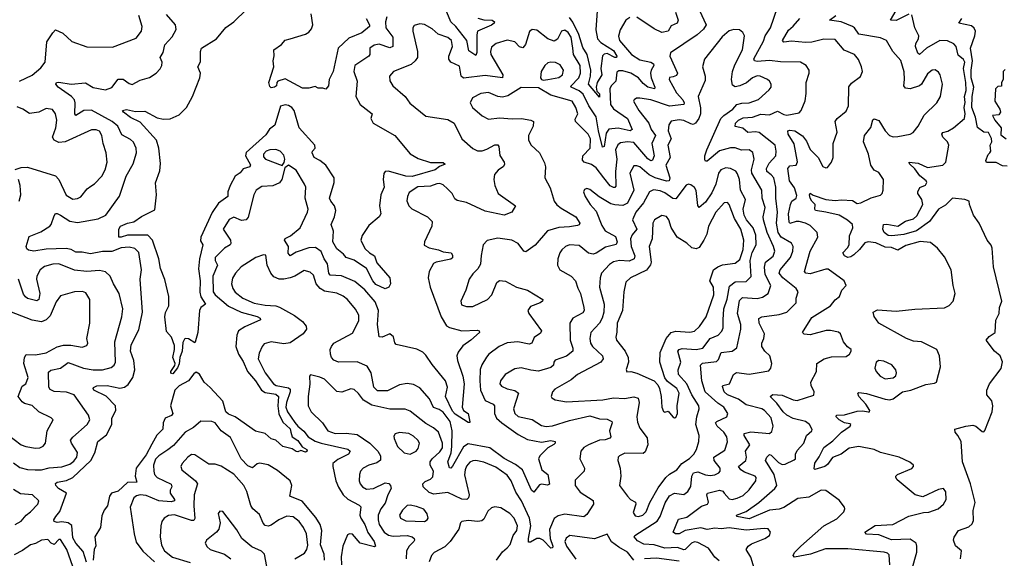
# Model space of a CAD drawing. Extents: x 1892934 to 2008621, y 567149 to 683290.
# Tile 212 of 256: x 1968255 to 1974557, y 636948 to 640398. Entities that reach past the tile are written whole.
import ezdxf

# ---------------------------------------------------------------- set-up
doc = ezdxf.new("R2010")
doc.units = 0

msp = doc.modelspace()

# ---------------------------------------------------------------- linework, layer by layer
at = {"layer": '0CON20XD'}
for points in [[(1970605.3, 640415), (1970596.9, 640383.1), (1970599, 640345), (1970644.1, 640285), (1970643.3, 640225), (1970623.4, 640216.6), (1970555, 640241.5), (1970523.8, 640235), (1970496, 640215), (1970495.6, 640175), (1970490, 640165), (1970400.8, 640105), (1970392.9, 640065), (1970415.6, 640005), (1970406.6, 639906.6), (1970434.4, 639855), (1970510, 639795), (1970502.9, 639765), (1970518, 639735), (1970655, 639655.7), (1970755, 639538.8), (1970805, 639509.2), (1970885, 639482.5), (1970943.9, 639483.9), (1970965, 639482), (1970977.5, 639472.5), (1970941.8, 639458.2), (1970914.3, 639435), (1970766.1, 639393.9), (1970726.2, 639396.2), (1970615, 639427.5), (1970595, 639425.8), (1970586.4, 639413.6), (1970580.8, 639375), (1970586.8, 639325), (1970566.7, 639275), (1970558.1, 639205), (1970565.7, 639154.3), (1970556, 639135), (1970489.9, 639080.1), (1970447.3, 639015), (1970438.1, 638985), (1970465, 638932.9), (1970494, 638904), (1970526.2, 638886.2), (1970541.3, 638841.3), (1970623.3, 638745), (1970627.5, 638705), (1970617.5, 638685), (1970595, 638674), (1970535, 638701.1), (1970515, 638725.7), (1970474.5, 638805), (1970395, 638858.2), (1970345, 638874.5), (1970327.5, 638895), (1970285, 638929.5), (1970258.4, 638975), (1970263.9, 639043.9), (1970248, 639085), (1970270, 639135), (1970277.8, 639175), (1970269.1, 639205), (1970245.4, 639235), (1970237.9, 639255), (1970268, 639355), (1970267.9, 639385), (1970214, 639465), (1970175, 639496.2), (1970138.8, 639515), (1970127.2, 639545), (1970128.5, 639555), (1970145.5, 639575), (1970144.4, 639595), (1970044.7, 639705), (1970011.2, 639815), (1969996.7, 639835), (1969975, 639848.2), (1969955, 639851.8), (1969925, 639844.4), (1969887.7, 639722.3), (1969853.5, 639696.5), (1969829.6, 639660.4), (1969705, 639547.8), (1969700, 639525), (1969731.9, 639468.1), (1969726.9, 639455), (1969685, 639441.5), (1969665, 639417.5), (1969635, 639395.7), (1969601.1, 639335), (1969586.7, 639295), (1969586.2, 639265), (1969528, 639222), (1969487, 639163), (1969414.2, 639005), (1969412.2, 638982.2), (1969426.1, 638955), (1969404.7, 638865), (1969399, 638801), (1969409.3, 638725), (1969408.2, 638651.8), (1969413.3, 638623.3), (1969444.2, 638575), (1969414.2, 638555), (1969406.1, 638536.1), (1969394, 638395), (1969378.3, 638331.7), (1969375, 638327.5), (1969335, 638353.5), (1969315, 638355.7), (1969309.4, 638350.6), (1969300, 638330), (1969294.5, 638275), (1969280, 638235), (1969275, 638194.2), (1969265, 638168.6), (1969235, 638130), (1969223, 638133), (1969221.5, 638145), (1969247.1, 638182.9), (1969248.9, 638195), (1969234.5, 638235), (1969246.5, 638285), (1969245, 638310), (1969226.7, 638365), (1969195, 638400), (1969184.2, 638494.2), (1969188.6, 638521.4), (1969209.2, 638565), (1969210.4, 638625), (1969183.3, 638733.3), (1969155.9, 638805), (1969145.7, 638865.7), (1969104.7, 638985), (1969075, 639017.7), (1968945, 639018.6), (1968904, 639004), (1968890, 639005), (1968888.8, 639015), (1968888.5, 639055), (1968900.9, 639075), (1968945, 639094.4), (1968986.3, 639103.7), (1969033.6, 639136.4), (1969120.5, 639179.5), (1969129.4, 639275), (1969123.8, 639353.8), (1969151.1, 639428.9), (1969156.6, 639476.6), (1969146.3, 639575), (1969130.3, 639625), (1969025, 639740.8), (1968965, 639770.9), (1968918.5, 639805), (1968913.9, 639816.1), (1968938.2, 639821.8), (1968995, 639810), (1969055, 639812.7), (1969135, 639770), (1969175, 639759.6), (1969217.3, 639762.7), (1969275, 639787.5), (1969322, 639835), (1969361.9, 639905), (1969408.6, 640025), (1969412.5, 640055), (1969395.8, 640095), (1969412.7, 640127.3), (1969411.5, 640195), (1969418.9, 640215), (1969515.1, 640274.9), (1969575, 640347.1), (1969625.7, 640385), (1969706.2, 640463.8)], [(1972605.8, 640455.8), (1972648.5, 640365), (1972632.7, 640337.3), (1972590.1, 640299.9), (1972420, 640185), (1972417.1, 640165), (1972464.6, 640055), (1972459.7, 640040.3), (1972437.3, 640032.7), (1972415, 640026.9), (1972412.5, 640015), (1972459.5, 639929.5), (1972498.6, 639885), (1972507.2, 639865), (1972505, 639853.6), (1972415, 639843.8), (1972295, 639885.2), (1972224.6, 639895.4), (1972203.3, 639895), (1972188, 639885), (1972184.4, 639875.6), (1972217.7, 639815), (1972282.1, 639735), (1972295.8, 639695), (1972324.7, 639655), (1972301.5, 639605), (1972316.3, 639525), (1972305, 639498.1), (1972295, 639493.8), (1972275, 639506.6), (1972185, 639611), (1972145, 639616.4), (1972100, 639610), (1972083, 639597), (1972068.9, 639565), (1972077.5, 639505), (1972069, 639425), (1972069.5, 639330.5), (1972065, 639323.3), (1972055, 639322.5), (1972035, 639332.9), (1971994.2, 639384.2), (1971945, 639448.9), (1971915, 639470.2), (1971868.1, 639485), (1971857.3, 639497.3), (1971858.8, 639525), (1971905.7, 639575), (1971907.7, 639635), (1971893.7, 639665), (1971811.5, 639745), (1971810.4, 639759.6), (1971826.4, 639795), (1971814.7, 639835), (1971790, 639875), (1971655.2, 639915.2), (1971575, 639960.8), (1971465, 639963.6), (1971379.4, 639910.6), (1971345, 639900.6), (1971316.2, 639906.2), (1971255, 639931.2), (1971206.7, 639925), (1971153.6, 639896.4), (1971138, 639865), (1971153.3, 639835), (1971215, 639782.1), (1971255, 639760), (1971325, 639769.2), (1971406.8, 639763.2), (1971465.7, 639765.7), (1971526.7, 639755), (1971542.5, 639745), (1971541.1, 639715), (1971511.1, 639655), (1971511.1, 639625), (1971529.4, 639595), (1971581.9, 639545), (1971615, 639481.2), (1971620.5, 639455), (1971615.7, 639385), (1971650.5, 639320.5), (1971676.4, 639235), (1971692.4, 639212.4), (1971719.9, 639189.9), (1971813.5, 639135), (1971841.1, 639095), (1971836.3, 639083.7), (1971825, 639079.5), (1971775, 639070), (1971705, 639066.9), (1971633.7, 639046.3), (1971555, 638952.5), (1971495, 638911.2), (1971482.5, 638915), (1971445, 638963.6), (1971405, 638986.4), (1971315, 638997.5), (1971246, 638984), (1971221.2, 638955), (1971207.7, 638887.7), (1971205, 638832.5), (1971187.9, 638802.1), (1971155, 638770), (1971131.4, 638735), (1971111.2, 638665), (1971078, 638595), (1971082.4, 638572.4), (1971115, 638561.4), (1971155, 638560.6), (1971250, 638605), (1971277.3, 638635), (1971308, 638715), (1971325, 638728), (1971365, 638722.9), (1971434.1, 638684.1), (1971505, 638664.4), (1971603.3, 638605), (1971602, 638595), (1971586.2, 638585), (1971525, 638560.8), (1971508, 638535), (1971514, 638515), (1971595.8, 638405), (1971589.3, 638390.7), (1971547.5, 638362.5), (1971532.5, 638325), (1971515, 638318.9), (1971443.7, 638333.7), (1971375, 638327.5), (1971324.8, 638305.2), (1971258.1, 638255), (1971243, 638237), (1971212.6, 638187.4), (1971202.9, 638157.1), (1971199.2, 638085), (1971203.5, 638025), (1971235, 637958.5), (1971285, 637936.1), (1971293.8, 637925), (1971294.2, 637875), (1971306.5, 637845), (1971340, 637815), (1971445, 637741.7), (1971505, 637708.8), (1971595, 637692.1), (1971655, 637703.1), (1971682, 637695), (1971682.5, 637685), (1971673.7, 637676.3), (1971635, 637654.7), (1971583.8, 637605), (1971574.8, 637585.2), (1971597.3, 637515), (1971635.5, 637485), (1971646.5, 637423.5), (1971634.2, 637415.8), (1971595, 637422.1), (1971581.4, 637418.6), (1971545, 637372), (1971531.5, 637385), (1971473.1, 637515), (1971429.1, 637549.1), (1971355, 637586.8), (1971265, 637656.4), (1971125, 637680.6), (1971095, 637661.2), (1971025, 637537.8), (1971015, 637525.6), (1971005, 637527.5), (1970994.2, 637565), (1971015.9, 637624.1), (1971021.2, 637665), (1971022.2, 637765), (1971010.7, 637825), (1970965, 637883.6), (1970940.2, 637900.2), (1970903, 637913), (1970878.5, 637968.5), (1970815, 638040), (1970775, 638061.8), (1970735, 638066.9), (1970685, 638059.6), (1970610.1, 638019.9), (1970545, 638021.4), (1970520.7, 638045), (1970505.4, 638135), (1970479.1, 638179.1), (1970415, 638206.5), (1970295, 638204.5), (1970265, 638217.8), (1970250.4, 638235), (1970243.8, 638255), (1970243.1, 638285), (1970251.2, 638305), (1970265.7, 638325), (1970385, 638390), (1970425, 638468.8), (1970426.4, 638505), (1970405, 638542.7), (1970352.1, 638605), (1970325, 638627.8), (1970285, 638645.3), (1970205, 638659.8), (1970177.6, 638675), (1970153.1, 638705), (1970135, 638762), (1970115, 638781.4), (1970075, 638791.4), (1970015, 638755.4), (1969985.2, 638744.8), (1969945, 638734.8), (1969915, 638735.3), (1969881.5, 638751.5), (1969861.6, 638775), (1969838.7, 638825), (1969829.7, 638889.7), (1969815, 638890.6), (1969766.3, 638873.7), (1969672.7, 638815), (1969636.2, 638775), (1969617.6, 638742.4), (1969611.3, 638705), (1969620, 638675), (1969635, 638653.1), (1969682.7, 638615), (1969755, 638582.6), (1969825, 638569.2), (1969894.8, 638564.8), (1969917.1, 638557.1), (1970014, 638504), (1970064.5, 638465), (1970087.5, 638435), (1970090, 638415), (1970070, 638385), (1969985, 638327.5), (1969945, 638321.6), (1969865, 638333.8), (1969819.2, 638320.8), (1969806.4, 638305), (1969788.5, 638261.5), (1969781.2, 638225), (1969825.2, 638135.2), (1969880, 638065), (1969896.7, 638055), (1969975, 638039), (1969985, 638031.5), (1969987.1, 638015), (1969961.6, 637945), (1969958.4, 637915), (1969968.1, 637885), (1970015, 637817.8), (1970035, 637793.3), (1970073, 637763), (1970102.1, 637725), (1970145, 637697.5), (1970184.8, 637684.8)], [(1971188.3, 640408.3), (1971225, 640397.5), (1971280, 640395), (1971294.3, 640385), (1971292.2, 640375), (1971275, 640361.6), (1971184.7, 640325), (1971179.9, 640300.1), (1971181.8, 640188.2), (1971175, 640169.2), (1971129.1, 640199.1), (1971117.6, 640265), (1971047.1, 640355), (1971014.7, 640385), (1970989, 640445)], [(1971950.2, 640455), (1971942.1, 640332.1), (1971952.9, 640275), (1971975, 640252.2), (1972055, 640201.2), (1972075.9, 640164.1), (1972074.2, 640155.8), (1972065, 640155.5), (1972015, 640181), (1971995, 640177.6), (1971984.6, 640165.4), (1971974.2, 640085), (1971981, 640045), (1971952, 639995), (1971944.7, 639964.7), (1971949.5, 639939.5), (1971965, 639923.8), (1971965, 639901.2), (1971895.9, 639985), (1971908.9, 640035), (1971910.2, 640075), (1971887.6, 640175), (1971858.8, 640218.8), (1971833, 640303), (1971795, 640382.8), (1971775, 640411.4)], [(1972452.3, 640445), (1972470.5, 640395), (1972462.9, 640375), (1972425, 640357.5), (1972405, 640324.6), (1972365, 640315.8), (1972315, 640338.1), (1972205, 640414.2)], [(1972955.6, 636885), (1972934.7, 636955), (1972905.7, 637005), (1972917.5, 637025), (1972939.1, 637040.9), (1973023.3, 637075), (1973053.3, 637095), (1973061.2, 637115), (1973045.6, 637135.6), (1973019.1, 637139.1), (1972905, 637128.7), (1972795, 637142.4), (1972745, 637136.9), (1972705, 637140), (1972655, 637131.7), (1972615, 637143), (1972514.9, 637125.1), (1972475, 637105.4), (1972453.3, 637105), (1972437.5, 637115), (1972471.3, 637198.7), (1972525, 637211.1), (1972618.4, 637281.6), (1972658.1, 637295), (1972663.6, 637306.4), (1972653.5, 637355), (1972657.5, 637365), (1972735, 637385.3), (1972755, 637377.1), (1972764.4, 637364.4), (1972795, 637328.2), (1972815, 637324.8), (1972847.4, 637332.6), (1972885, 637350.9), (1972925, 637387.5), (1972966.2, 637445), (1972969.1, 637465), (1972963.1, 637475), (1972895, 637499.8), (1972870, 637515), (1972855.5, 637535), (1972903.3, 637575), (1972907.7, 637595), (1972901.2, 637635), (1972928.2, 637675), (1972891.3, 637735), (1972892.4, 637747.6), (1972935, 637758.6), (1973053.6, 637746.4), (1973069.8, 637760.2), (1973076.7, 637795), (1973065, 637846.7), (1973022.1, 637895), (1973005, 637905.8), (1972905, 637931.7), (1972855, 637967.9), (1972785, 637995.2), (1972763.1, 638015), (1972752.4, 638047.6), (1972755.5, 638054.5), (1972797.5, 638065), (1972824.5, 638125), (1972842.5, 638137.5), (1972925, 638128.2), (1972987.9, 638137.9), (1973050.3, 638149.7), (1973062.5, 638165), (1973069.2, 638195), (1973056.9, 638245), (1973025.3, 638275.3), (1973005.5, 638305), (1973004.5, 638325), (1973018.2, 638355), (1973022.1, 638385), (1972987.9, 638455), (1972985.6, 638484.4), (1973005.5, 638494.5), (1973115, 638508.4), (1973165, 638524.6), (1973225.4, 638585), (1973225.5, 638615), (1973236.7, 638655), (1973225.6, 638675), (1973138.8, 638745), (1973116.9, 638775), (1973122.9, 638795), (1973188.2, 638875), (1973202.8, 638915), (1973204.7, 638944.7), (1973195.3, 638965.3), (1973129.4, 639005), (1973109.3, 639035), (1973099.7, 639095), (1973105.8, 639165), (1973094.8, 639255), (1973094.7, 639325), (1973081.1, 639385), (1973065, 639404.6), (1973037.1, 639425), (1973034.1, 639444.1), (1973052, 639478), (1973095.3, 639525), (1973097.8, 639555), (1973089.6, 639595), (1972988.1, 639675), (1972965, 639680.3), (1972915, 639674.6), (1972883.2, 639703.2), (1972834.4, 639714.4), (1972835.5, 639735), (1972856.4, 639755), (1972885, 639769.3), (1972945, 639772.3), (1972998.1, 639791.9), (1973055, 639788), (1973105, 639811.3), (1973145, 639790.3), (1973165, 639786.9), (1973245, 639801.9), (1973256.7, 639815), (1973282, 639878), (1973289.4, 639925), (1973289.4, 639995), (1973308, 640055), (1973308, 640075), (1973288, 640105), (1973252.5, 640125), (1973125, 640127.6), (1973055, 640136.3), (1972975, 640130.8), (1972957.5, 640135), (1972953.7, 640146.3), (1973015, 640260.6), (1973027.3, 640295), (1973060, 640345), (1973104.6, 640475)], [(1973945, 640432.2), (1973865, 640392.9), (1973828.8, 640395), (1973864.2, 640455.8)], [(1968253.8, 640005), (1968335, 640041.5), (1968390.9, 640089.1), (1968416.9, 640125), (1968429.5, 640255), (1968465.9, 640314.1), (1968485, 640333.1), (1968531.9, 640311.9), (1968588.6, 640258.6), (1968685, 640223.1), (1968848, 640222), (1969000.7, 640279.3), (1969035, 640323.8), (1969039.1, 640355), (1969017.1, 640425)], [(1968683.1, 636923.1), (1968660.5, 636990.5), (1968614.4, 637045), (1968595, 637078.8), (1968587.8, 637157.8), (1968564.7, 637174.7), (1968525, 637180.6), (1968495, 637177.3), (1968474.6, 637184.6), (1968474, 637195), (1968485.6, 637215), (1968512.7, 637247.3), (1968553.9, 637365), (1968503.8, 637395), (1968485.5, 637415), (1968483.3, 637426.7), (1968493.8, 637436.2), (1968555, 637447.2), (1968595, 637466.5), (1968710.2, 637575), (1968736.7, 637623.3), (1968755.4, 637695), (1968810.8, 637739.2), (1968844.5, 637805), (1968845.4, 637845), (1968870.3, 637895), (1968869.1, 637925), (1968807.3, 637987.3), (1968730, 638025), (1968724.5, 638035), (1968727.5, 638042.5), (1968748, 638052), (1968815.6, 638054.4), (1968895, 638037.5), (1968925, 638044.2), (1968948.2, 638061.8), (1968978.8, 638105), (1968991.9, 638155), (1968984.7, 638215), (1968963.1, 638275), (1968967.5, 638315), (1969018.1, 638411.9), (1969040.6, 638525), (1969026.2, 638735), (1969035.5, 638795), (1969017.4, 638907.4), (1968991.8, 638931.8), (1968955, 638941.2), (1968905, 638936.2), (1968845, 638912.5), (1968785, 638913.9), (1968707.7, 638897.7), (1968655, 638909.5), (1968615, 638908.8), (1968585, 638925.8), (1968552.6, 638932.6), (1968425, 638927.6), (1968344.6, 638914.6), (1968310.9, 638920.9), (1968299.5, 638929.5), (1968296.2, 638945), (1968315, 639010), (1968390.6, 639039.4), (1968447.5, 639075), (1968456.7, 639085), (1968475, 639142), (1968485, 639155.5), (1968495, 639156.2), (1968515, 639144.7), (1968575, 639107.1), (1968625, 639099.4), (1968757.7, 639122.3), (1968805.5, 639145), (1968893.5, 639266.5), (1968936.8, 639395), (1968980.4, 639475), (1969002.3, 639545), (1969001.2, 639575), (1968982.7, 639612.7), (1968965, 639629.4), (1968909.6, 639659.6), (1968882, 639715), (1968846.9, 639745), (1968715, 639818.1), (1968665, 639815.3), (1968613.8, 639785), (1968608.1, 639795), (1968610.9, 639865), (1968605.2, 639885.2), (1968586.3, 639906.3), (1968500.8, 639965), (1968485.8, 639985), (1968490, 639995), (1968505, 639998.5), (1968585, 639984.1), (1968675, 639992.5), (1968725, 639963.2), (1968805, 639948.1), (1968845, 639963.1), (1968885, 640017.8), (1968916.5, 640016.5), (1968955, 639988.1), (1968975, 639982.9), (1969025, 640011.4), (1969085, 640027.5), (1969128.8, 640055), (1969155, 640083.8), (1969164.3, 640105), (1969167.1, 640125), (1969154.4, 640155), (1969172.8, 640187.2), (1969183.8, 640236.2), (1969231.7, 640288.3), (1969255.7, 640335), (1969252.9, 640365), (1969195, 640430.8)], [(1972159.1, 640410.9), (1972133.8, 640395), (1972097.4, 640332.6), (1972087.9, 640292.1), (1972093.6, 640265), (1972171.8, 640175), (1972225, 640141), (1972294.3, 640125), (1972312.1, 640115), (1972313.4, 640105), (1972296.5, 640075), (1972292.5, 640055), (1972297.4, 640025), (1972320, 639965), (1972318, 639955), (1972275, 639965.2), (1972245, 639988.8), (1972215, 640025.2), (1972167.3, 640055), (1972115, 640070.2), (1972090.4, 640069.6), (1972078, 640062), (1972071.1, 640005), (1972040.4, 639975), (1972032.3, 639955), (1972035.7, 639855), (1972055, 639826.3), (1972144.9, 639764.9), (1972175.5, 639695), (1972163.3, 639686.7), (1972085, 639702.4), (1972025, 639696.4), (1972009.3, 639670.7), (1971995, 639585.8), (1971985, 639582), (1971958.8, 639685), (1971944.8, 639775), (1971897, 639845), (1971860.7, 639920.7), (1971835, 639942.1), (1971785.5, 639965), (1971782.7, 639972.7), (1971834, 640026), (1971843.7, 640055), (1971841.3, 640105), (1971799.5, 640175), (1971795.2, 640214.8), (1971783.8, 640285), (1971765.2, 640315), (1971745, 640330.3), (1971721.8, 640325), (1971697.6, 640272.4), (1971675, 640260), (1971635, 640275.4), (1971565, 640330), (1971535, 640335.8), (1971518.7, 640321.3), (1971491.6, 640238.4), (1971475, 640217.1), (1971455, 640223.3), (1971425, 640255.5), (1971375, 640267.3), (1971305, 640245.5), (1971275, 640220.8), (1971267.7, 640195), (1971271.3, 640175), (1971347.2, 640045), (1971345, 640024.4), (1971235, 640041.3), (1971095, 640023.1), (1971081.1, 640035), (1971069.5, 640099.5), (1971015.2, 640125.2), (1971000.7, 640145), (1971000.9, 640165), (1971025.9, 640225), (1971018.2, 640265), (1970995, 640284.5), (1970934.2, 640304.2), (1970895, 640338.8), (1970845, 640367.9), (1970815, 640372.2), (1970780.5, 640359.5), (1970770.8, 640345), (1970770.6, 640325), (1970801.5, 640195), (1970801.2, 640155), (1970786.7, 640133.3), (1970759.6, 640110.4), (1970648, 640065), (1970622.9, 640035), (1970625, 640006.7), (1970642.5, 639975), (1970722.9, 639905), (1970752.8, 639862.8), (1970855, 639780), (1970995, 639757.8), (1971035, 639735.7), (1971084.4, 639635), (1971155, 639572.1), (1971185, 639558.2), (1971215, 639558.2), (1971245, 639568), (1971295, 639596.5), (1971315.5, 639595.5), (1971321.4, 639585), (1971327.2, 639527.2), (1971356.7, 639485), (1971358.3, 639471.7), (1971351.8, 639458.2), (1971316.9, 639433.1), (1971294.7, 639405.3), (1971289.6, 639375), (1971296, 639336), (1971317.5, 639285), (1971428.8, 639205), (1971405, 639164), (1971355, 639145.6), (1971235, 639170.7), (1971115, 639227.8), (1971055, 639239.8), (1971040.8, 639250.8), (1971024, 639284), (1970993.8, 639315), (1970965, 639340), (1970945, 639347.7), (1970925, 639347), (1970885, 639331), (1970802.8, 639327.2), (1970748.6, 639291.4), (1970736.7, 639265), (1970733, 639237), (1970744.7, 639204.7), (1970765, 639186.7), (1970865.4, 639135.4), (1970895.5, 639105.5), (1970893.3, 639075), (1970845.7, 638975), (1970844.4, 638954.4), (1970875.4, 638935.4), (1970935, 638924), (1970965, 638910.6), (1971015.5, 638905), (1971025, 638890), (1971025, 638872.9), (1971015, 638864.1), (1970921.2, 638845), (1970904.1, 638835.9), (1970875.4, 638784.6), (1970868.8, 638745), (1970882.3, 638685), (1970953.6, 638493.6), (1970987.6, 638437.6), (1971005, 638425.4), (1971085, 638404.7), (1971185, 638408.9), (1971196.7, 638405), (1971198.8, 638395), (1971143.5, 638345), (1971091.5, 638308.5), (1971061.4, 638268.6), (1971052.9, 638245), (1971056.2, 638215), (1971091.1, 638115), (1971099, 638065), (1971086.7, 637915), (1971095.4, 637895.4), (1971126.2, 637875), (1971137, 637823), (1971135, 637817.5), (1971125, 637818), (1971041.9, 637871.9), (1971025, 637889.3), (1970980.2, 637985), (1970992.4, 638045), (1970980.7, 638085), (1970895, 638190), (1970855, 638248.9), (1970835, 638268.5), (1970796.7, 638286.7), (1970665, 638318), (1970657, 638327), (1970646.4, 638366.4), (1970625, 638386), (1970575, 638364.6), (1970556, 638366), (1970545.2, 638445), (1970550.8, 638535), (1970530.5, 638590.5), (1970465, 638666.6), (1970400.8, 638720.8), (1970315, 638757.4), (1970241.7, 638761.7), (1970233.1, 638775), (1970224.7, 638835), (1970203.9, 638865), (1970185, 638912.9), (1970148.8, 638938.8), (1970106.1, 638936.1), (1970025, 638908.7), (1969985, 638885.4), (1969972.9, 638902.9), (1969975.3, 638945), (1969949.3, 638985), (1969955, 638995.9), (1969987.7, 639012.3), (1970049.6, 639065), (1970097.3, 639165), (1970100.9, 639185), (1970081.2, 639255), (1970085.7, 639325), (1970078, 639345), (1970025, 639433.8), (1969975, 639466), (1969951.2, 639448.8), (1969933.1, 639375), (1969917.3, 639352.7), (1969875, 639334), (1969805, 639329.2), (1969768.9, 639305), (1969753.6, 639275), (1969716.9, 639133.1), (1969705, 639115.7), (1969675, 639112.2), (1969625, 639132.9), (1969595, 639117.5), (1969557.8, 639055), (1969603.8, 638985), (1969607.3, 638965), (1969602.9, 638955), (1969565.6, 638935), (1969505.3, 638875), (1969506.6, 638855), (1969520.8, 638825), (1969490.4, 638755), (1969492.9, 638655), (1969505.4, 638635), (1969592.2, 638562.2), (1969673.4, 638523.4), (1969775, 638496.9), (1969794.2, 638485), (1969796.7, 638475), (1969695, 638430.4), (1969655.4, 638404.6), (1969643.8, 638376.2), (1969637.9, 638305), (1969654.7, 638255), (1969685, 638207.5), (1969713.1, 638145), (1969764.5, 638085), (1969801.8, 638025), (1969825, 638010.9), (1969895, 637998.3), (1969911.5, 637985), (1969908, 637925), (1969914.1, 637874.1), (1969940.1, 637820.1), (1969985, 637777.1), (1969991.2, 637755), (1969998.5, 637725), (1970035, 637702.5), (1970062.7, 637662.7), (1970092, 637645), (1970095.8, 637635), (1970085, 637628), (1970055, 637638.8), (1970035, 637628.8), (1970025, 637631.2), (1969998.7, 637648.7), (1969940, 637665), (1969893.6, 637703.6), (1969865, 637713.3), (1969825, 637746.7), (1969765, 637762.9), (1969634.3, 637854.3), (1969590.3, 637870.3), (1969575.3, 637885.3), (1969554.3, 637955), (1969475, 638041.8), (1969435, 638076.5), (1969405, 638126.9), (1969385, 638139.2), (1969370.2, 638129.8), (1969334.5, 638085), (1969275, 638052.7), (1969248.8, 638025), (1969221, 637925), (1969235.3, 637874.7), (1969226.4, 637863.6), (1969185, 637845.4), (1969173.3, 637815), (1969171.2, 637775), (1969132.7, 637737.3), (1969100.3, 637679.7), (1969065, 637610), (1968999.8, 637525), (1968993, 637475), (1969004.2, 637435), (1968945, 637432.7), (1968885, 637378.8), (1968841.5, 637365), (1968828.7, 637345), (1968815.8, 637285), (1968794.5, 637255.5), (1968780.2, 637219.8), (1968772.5, 637145), (1968736.2, 637085), (1968741.7, 637028.3), (1968732, 637005), (1968724.5, 636935)], [(1970473.1, 640405), (1970494.5, 640365), (1970493.3, 640355), (1970445, 640314.5), (1970361.6, 640278.4), (1970293.8, 640216.2), (1970260.9, 640065), (1970236, 640015), (1970231.2, 639975), (1970215, 639952.5), (1970195, 639960), (1970165, 639960), (1970145, 639970), (1970105, 639960), (1970065, 639960), (1969955, 640018.8), (1969907, 640003), (1969900, 639995), (1969897.5, 639975), (1969885, 639965.8), (1969865, 639962), (1969855, 639970), (1969850, 639995), (1969882.5, 640095), (1969876.7, 640135), (1969883.6, 640166.4), (1969882.5, 640205), (1969930.3, 640239.7), (1969955, 640265.7), (1969985, 640275.6), (1970085, 640305.5), (1970105, 640317.5), (1970121.9, 640338.1), (1970131.1, 640365), (1970121.3, 640435)], [(1973825.4, 636905), (1973820.6, 636970.6), (1973810.4, 636980.4), (1973787.4, 636987.4), (1973555, 637008.6), (1973411.7, 637008.3), (1973316.6, 636973.4), (1973215, 636954.4), (1973206, 636965), (1973214.4, 636985), (1973255, 637026.5), (1973402.2, 637155), (1973485, 637200), (1973530, 637245), (1973536.2, 637265), (1973533.3, 637275), (1973499.5, 637319.5), (1973415, 637382), (1973385, 637384.4), (1973305, 637339), (1973235, 637331.5), (1973145, 637273.5), (1973115, 637262.8), (1973055, 637257), (1972925, 637200.7), (1972844.8, 637214.8), (1972842.5, 637225), (1972905, 637246.8), (1972986.7, 637305), (1973088.8, 637395), (1973100.4, 637415), (1973083.7, 637485), (1973029.2, 637575), (1973036.2, 637595), (1973055, 637613.3), (1973065, 637609.1), (1973111.9, 637561.9), (1973135, 637549.1), (1973155, 637550.9), (1973212.1, 637577.9), (1973220.6, 637585), (1973221.2, 637615), (1973231.5, 637638.5), (1973273.1, 637685), (1973290, 637735), (1973325.4, 637764.6), (1973327, 637773), (1973309.5, 637805), (1973284.4, 637825), (1973205, 637843.7), (1973164.7, 637865), (1973141.6, 637885), (1973100.7, 637940.7), (1973058.1, 637985), (1973075, 637997.7), (1973135, 637993.3), (1973205, 637962.5), (1973231.5, 637958.5), (1973337.5, 637992.5), (1973340, 638015), (1973320.6, 638055), (1973319.4, 638075), (1973354.2, 638145), (1973356.2, 638195), (1973403.8, 638225), (1973451.9, 638238.1), (1973545, 638240), (1973566, 638255), (1973577.5, 638275), (1973576, 638285), (1973552.7, 638302.7), (1973527.1, 638335), (1973508.6, 638385), (1973495, 638397.3), (1973445, 638408), (1973417.2, 638407.2), (1973315, 638380), (1973275, 638384.3), (1973266, 638395), (1973325, 638490.6), (1973444.3, 638565.7), (1973475, 638602.5), (1973503.1, 638625), (1973518, 638665), (1973544, 638695), (1973532, 638725), (1973428.8, 638798.8), (1973415, 638800.8), (1973315, 638770.5), (1973286, 638775), (1973277.8, 638785), (1973315.3, 638915), (1973364.5, 639005.5), (1973359.4, 639035), (1973315, 639079.1), (1973284.8, 639094.8), (1973245, 639104.2), (1973225, 639104.2), (1973185, 639091.8), (1973179.8, 639099.8), (1973174.8, 639155), (1973187.7, 639215), (1973197.7, 639235), (1973225.5, 639255), (1973229.1, 639270.9), (1973215, 639320), (1973181.1, 639365), (1973171.5, 639445), (1973185, 639460.8), (1973225, 639465.6), (1973233.1, 639486.9), (1973212.6, 639602.6), (1973174.5, 639665), (1973172.2, 639685), (1973185, 639690), (1973215.5, 639685.5), (1973265, 639654.5), (1973290.2, 639620.2), (1973315, 639565.4), (1973365.2, 639515.2), (1973395, 639458), (1973415, 639448), (1973425, 639450), (1973452, 639485), (1973461.4, 639515), (1973462.2, 639605), (1973487.3, 639677.3), (1973474.4, 639745), (1973487.5, 639765), (1973545, 639812.5), (1973558.8, 639845), (1973561.4, 639968.6), (1973578, 639992), (1973635.7, 640034.3), (1973648.8, 640065), (1973644, 640095), (1973623, 640143), (1973598, 640175), (1973532.8, 640202.8), (1973475, 640270.6), (1973402.7, 640272.7), (1973325.6, 640254.4), (1973285, 640251.6), (1973195, 640260.6), (1973145, 640254.6), (1973137.5, 640265), (1973175, 640330.9), (1973205, 640355.4), (1973248.2, 640405)], [(1973965.6, 636875), (1973997, 636987), (1973998.1, 637025), (1973992.5, 637045), (1973955, 637070.9), (1973835, 637066.5), (1973755, 637098.4), (1973675, 637102.3), (1973664, 637115), (1973731.3, 637158.7), (1973844.6, 637165.4), (1973945, 637217.1), (1974039.1, 637240.9), (1974075, 637244.3), (1974133.3, 637265), (1974168.8, 637295), (1974184, 637325), (1974183.8, 637373.8), (1974167.5, 637395), (1974135, 637388.6), (1974035, 637341.2), (1973987.5, 637355), (1973871.1, 637451.1), (1973863.8, 637465), (1973863.8, 637475), (1973873.3, 637485), (1973965, 637524), (1973976.7, 637535), (1973976.7, 637545), (1973952.7, 637562.7), (1973883.3, 637595), (1973765, 637626), (1973724.2, 637644.2), (1973625, 637663.9), (1973565, 637652.3), (1973513.9, 637615), (1973456.8, 637593.2), (1973425, 637548.2), (1973408.9, 637535), (1973345, 637516.7), (1973340.5, 637520.5), (1973345, 637556.2), (1973372.6, 637597.4), (1973401.6, 637658.4), (1973459.9, 637700.1), (1973514.4, 637755.6), (1973570.8, 637795), (1973574, 637805), (1973568.5, 637808.5), (1973535, 637816.2), (1973499.4, 637835), (1973480.8, 637855), (1973483.8, 637865), (1973535, 637866.7), (1973615, 637890.8), (1973651.5, 637891.5), (1973685, 637886), (1973693.3, 637886.7), (1973696, 637895), (1973670.5, 637935), (1973626.7, 637985), (1973618.8, 638005), (1973625, 638010), (1973675, 638003.8), (1973795, 637966.2), (1973825, 637963.2), (1973845, 637970.3), (1973905, 638014.8), (1973958, 638025), (1974055, 638061.9), (1974111.2, 638068.8), (1974123.6, 638076.4), (1974148, 638175), (1974142, 638245), (1974126, 638285), (1974026, 638335), (1973975, 638338.2), (1973930, 638355), (1973753.7, 638453.7), (1973723.8, 638496.2), (1973717.5, 638525), (1973745, 638540), (1973865, 638531.1), (1973985, 638543.8), (1974175, 638553.1), (1974203.4, 638566.6), (1974230, 638595), (1974242, 638645), (1974229.4, 638695), (1974216.7, 638795), (1974175, 638878), (1974130, 638935), (1974085, 638971.4), (1974017.9, 638977.9), (1973927.6, 638952.4), (1973875, 638921.8), (1973835, 638938.8), (1973795, 638941), (1973735, 638969.5), (1973685, 638975.3), (1973665, 638968), (1973631, 638925), (1973595, 638892.3), (1973575, 638879.4), (1973555, 638875.4), (1973534.5, 638885), (1973522.9, 638905), (1973554, 638936), (1973563.6, 638955), (1973567.1, 639012.9), (1973587.9, 639065), (1973584.4, 639085), (1973553.9, 639113.9), (1973499.5, 639145), (1973415.2, 639165.2), (1973347.8, 639175), (1973343.3, 639185), (1973347.3, 639215), (1973325, 639235.6), (1973315.4, 639255), (1973310.9, 639275), (1973315, 639285.8), (1973333.1, 639273.1), (1973415, 639245.8), (1973475, 639239.2), (1973515, 639243.7), (1973585, 639240.4), (1973615, 639220), (1973638.8, 639225), (1973705, 639257.1), (1973765, 639274.2), (1973775.5, 639284.5), (1973781.9, 639305), (1973783.1, 639375), (1973755, 639418), (1973723.6, 639433.6), (1973702.9, 639465), (1973687.4, 639537.4), (1973655.4, 639615), (1973661.5, 639655), (1973703.4, 639706.6), (1973715, 639756.7), (1973725, 639763.3), (1973755, 639751.2), (1973794.3, 639685), (1973822.5, 639655), (1973845, 639647.9), (1973875, 639649.6), (1973955, 639665.5), (1973974, 639676), (1974005, 639715.8), (1974043.7, 639786.3), (1974125.4, 639864.6), (1974148.1, 639905), (1974161.9, 639985), (1974145.6, 640045), (1974135, 640061.2), (1974115, 640076), (1974095, 640074.2), (1974065, 640050.8), (1974027.5, 639985), (1974015, 639973.3), (1973955, 639955.9), (1973925, 639959.6), (1973913.4, 639973.4), (1973918.8, 640015), (1973915.3, 640064.7), (1973895, 640136), (1973842.9, 640195), (1973802.2, 640265), (1973765, 640281.2), (1973625.9, 640305.9), (1973598.9, 640345), (1973584.5, 640355), (1973513.1, 640383.1), (1973438.8, 640395), (1973478.1, 640425)], [(1973836.1, 639013.9), (1973814.3, 639015), (1973788.9, 639035), (1973779.2, 639055), (1973783.8, 639085), (1973805, 639088.5), (1973875, 639075.6), (1973925, 639106.9), (1973975, 639121.5), (1973997.7, 639142.3), (1974036.3, 639215), (1974029.7, 639245), (1974003.8, 639285), (1974003.6, 639295), (1974016.7, 639323.3), (1974052.8, 639337.2), (1974061.1, 639355), (1974056.8, 639365), (1974017.1, 639397.2), (1973983.4, 639443.4), (1973949.2, 639475), (1973947.5, 639485), (1974005, 639479.8), (1974065, 639451.6), (1974163.5, 639466.5), (1974182, 639485), (1974201.9, 639595), (1974193.3, 639615), (1974163.8, 639645), (1974156.4, 639665), (1974164.2, 639675.8), (1974195, 639683.2), (1974232.1, 639705), (1974301.8, 639765), (1974306.1, 639795), (1974300.2, 639835), (1974306.4, 639866.4), (1974301.6, 639905), (1974313.4, 639945), (1974311.4, 639995), (1974295.1, 640084.8), (1974304.1, 640125), (1974295, 640141.8), (1974260.8, 640170.9), (1974248.5, 640225), (1974233.8, 640243.8), (1974192.9, 640262.9), (1974145, 640265.3), (1974060, 640215), (1974015, 640175.6), (1974003.6, 640183.6), (1973989.6, 640225), (1973991.2, 640245), (1974007.7, 640275), (1974010, 640295), (1973985.3, 640345.3), (1973965, 640428.8)], [(1974575, 639460.2), (1974545, 639462.6), (1974505, 639482.2), (1974443.5, 639483.5), (1974439.2, 639495), (1974454, 639535), (1974464.3, 639545.7), (1974470, 639555), (1974467, 639593), (1974477.1, 639615), (1974475, 639637.5), (1974456.7, 639675), (1974425, 639676.7), (1974386.2, 639706.2), (1974373.1, 639773.1), (1974349.7, 639835), (1974351, 639905), (1974362.3, 639965), (1974345.6, 640025), (1974344.3, 640075), (1974352.6, 640135), (1974341.6, 640215), (1974369.1, 640295), (1974371.8, 640325), (1974363.8, 640343.8), (1974347.6, 640357.6), (1974266.2, 640375), (1974285, 640406.2)], [(1972731.1, 636931.1), (1972705, 636954.4), (1972663.1, 637013.1), (1972595, 637049.5), (1972575, 637052.6), (1972555, 637045.3), (1972515.1, 637004.9), (1972505, 637002.4), (1972465, 637017.5), (1972385, 637013.2), (1972315, 637035.2), (1972249.4, 637039.4), (1972210.1, 637060.1), (1972188.2, 637085), (1972191.9, 637095), (1972334.5, 637185.5), (1972354.1, 637215.9), (1972386.1, 637303.9), (1972415, 637347.3), (1972445, 637364.6), (1972505, 637357.3), (1972532.2, 637375), (1972551.3, 637408.7), (1972556.2, 637475), (1972567.3, 637495), (1972595, 637502.7), (1972645, 637482.5), (1972675, 637477.3), (1972705, 637482.3), (1972730, 637495), (1972739.4, 637505), (1972739.1, 637525), (1972700.9, 637575), (1972698.5, 637595), (1972768.8, 637641.2), (1972786.1, 637693.9), (1972781.5, 637725), (1972761.8, 637755), (1972718.8, 637795), (1972709.5, 637815), (1972717.1, 637825), (1972780.6, 637855), (1972788.1, 637875), (1972761.8, 637915), (1972722.5, 637942.5), (1972643.1, 638015), (1972620.4, 638085), (1972612.5, 638185), (1972625, 638197.1), (1972715, 638209.3), (1972728.1, 638221.9), (1972745.6, 638265), (1972815, 638275.3), (1972844.5, 638295), (1972871.5, 638415), (1972870, 638445), (1972849.7, 638515), (1972861.7, 638598.3), (1972880.6, 638619.4), (1972975, 638611.1), (1973008.8, 638621.2), (1973045.8, 638644.2), (1973063.1, 638695), (1973026.7, 638765), (1973022.9, 638812.9), (1973027.7, 638845), (1973077, 638883), (1973087.5, 638915), (1973080.5, 638945), (1973039, 639035), (1973016.5, 639115), (1973013.8, 639135), (1973025.7, 639195), (1973007.4, 639255), (1973004, 639305), (1972940.2, 639415), (1972939.6, 639435), (1972956.6, 639505), (1972946.9, 639546.9), (1972923.2, 639563.2), (1972875, 639562.5), (1972835, 639576.7), (1972805, 639576.5), (1972735, 639558.4), (1972655, 639491.1), (1972645, 639490.8), (1972640.9, 639500.9), (1972641.2, 639525), (1972653.2, 639565), (1972742.6, 639765), (1972761.3, 639785), (1972819.1, 639825), (1972844.7, 639855.3), (1972876, 639864), (1972925, 639864.5), (1972984.5, 639885.5), (1973051.1, 639948.9), (1973064.1, 639965.9), (1973064.2, 639985), (1973055, 640003.8), (1973041.2, 640015), (1972995, 640035.5), (1972975, 640037.3), (1972945.8, 640025), (1972906.9, 639993.1), (1972865, 639974.6), (1972835, 639967.9), (1972817.4, 639977.4), (1972810.8, 640015), (1972817, 640065), (1972831.2, 640108.8), (1972882.1, 640205), (1972894, 640295), (1972883.8, 640315), (1972862.3, 640332.3), (1972825, 640334.2), (1972795, 640325.6), (1972751.5, 640288.5), (1972638.9, 640145), (1972624.5, 640095), (1972641.8, 640035), (1972642.6, 640007.4), (1972596.9, 639905), (1972612.4, 639832.4), (1972612.4, 639795), (1972601.9, 639765), (1972580.8, 639735), (1972565, 639726), (1972549.9, 639729.9), (1972505, 639752), (1972475, 639756.6), (1972425, 639748), (1972408.8, 639725), (1972405.3, 639685), (1972424.2, 639635), (1972404, 639595), (1972418.1, 639515), (1972390.7, 639465), (1972415.8, 639385), (1972412.9, 639365), (1972395, 639362.5), (1972323.3, 639385), (1972284.7, 639405), (1972225, 639454.2), (1972205, 639462.7), (1972185, 639461.5), (1972161.2, 639415), (1972185.8, 639305), (1972145, 639221.8), (1972115, 639208.1), (1972065, 639210.8), (1972038.6, 639218.6), (1971964.1, 639264.1), (1971905, 639310), (1971885, 639316), (1971870.5, 639309.5), (1971864, 639295), (1971874.3, 639265), (1971906, 639215), (1971945, 639171.4), (1971981.4, 639078.6), (1972002.9, 639045), (1972068.7, 639008.7), (1972078.2, 638975), (1972071.7, 638958.3), (1972005, 638940), (1971945, 638901.6), (1971925, 638896.4), (1971895, 638902.7), (1971835, 638951.3), (1971774.7, 638955.3), (1971749.2, 638945), (1971725.4, 638924.6), (1971711.4, 638905), (1971699.4, 638865), (1971697.5, 638825), (1971711.2, 638795), (1971785, 638755.7), (1971812.5, 638725), (1971827.4, 638677.4), (1971845.4, 638645), (1971866.3, 638553.7), (1971867.1, 638535), (1971859.7, 638520.3), (1971794.4, 638485), (1971776.2, 638455), (1971778.9, 638345), (1971795.5, 638294.5), (1971794.4, 638275), (1971755, 638243.2), (1971682, 638218), (1971673.1, 638205), (1971671.4, 638185), (1971655, 638169.5), (1971575, 638147.2), (1971526.8, 638153.2), (1971465, 638168.5), (1971425, 638162.1), (1971361.4, 638125), (1971332.3, 638085), (1971329.1, 638065), (1971339.6, 638049.6), (1971375, 638032.8), (1971425, 638022.8), (1971446.5, 638005), (1971414.7, 637905), (1971424.6, 637875), (1971445, 637856.8), (1971535, 637836), (1971595, 637799.2), (1971625, 637791.8), (1971665, 637796.5), (1971775, 637829.8), (1971905, 637860), (1971965, 637841.5), (1972015, 637839.1), (1972044.2, 637825), (1972046.7, 637815), (1972030.4, 637765), (1972037.5, 637725), (1972032.7, 637717.3), (1972003, 637707), (1971965, 637703.8), (1971895, 637675.6), (1971865, 637657.8), (1971846.7, 637635), (1971840, 637585), (1971869.4, 637525), (1971867.1, 637505), (1971811.3, 637448.7), (1971809.4, 637415), (1971841.7, 637371.7), (1971925, 637317.1), (1971928.1, 637295), (1971885, 637228.6), (1971866.1, 637213.9), (1971745, 637231.2), (1971700.6, 637219.4), (1971675, 637202.9), (1971646.9, 637133.1), (1971650.2, 637075), (1971667.8, 637025), (1971665, 637014), (1971655, 637012.9), (1971605, 637064.7), (1971585, 637074.8), (1971565, 637074.2), (1971525, 637052.1), (1971512.2, 637052.2), (1971510.5, 637075), (1971526.7, 637155), (1971517.2, 637205), (1971466.6, 637316.6), (1971431, 637371), (1971400.8, 637445), (1971375, 637479.7), (1971302, 637532), (1971225, 637563.1), (1971175.4, 637574.6), (1971155, 637573.2), (1971135, 637562.9), (1971115, 637538.5), (1971105.2, 637514.8), (1971102.3, 637482.3), (1971131.5, 637355), (1971126.7, 637335), (1971115.8, 637325), (1971085, 637326.2), (1970995, 637369.1), (1970905, 637359.1), (1970875, 637368.5), (1970837.1, 637405), (1970835.7, 637425), (1970850.8, 637439.2), (1970885, 637453.8), (1970899.4, 637470.6), (1970903.9, 637505), (1970881.3, 637545), (1970881.4, 637565), (1970895, 637585.9), (1970945, 637630), (1970961, 637655), (1970961.1, 637685), (1970935, 637756.5), (1970903.8, 637783.8), (1970855, 637810.3), (1970755, 637891.1), (1970722.7, 637902.7), (1970623.8, 637903.8), (1970508.7, 637928.7), (1970455, 637960), (1970423.6, 638003.6), (1970395, 638029.4), (1970375, 638033.1), (1970317.2, 638012.8), (1970285, 638015.5), (1970205, 638094.4), (1970175, 638108.6), (1970117, 638123), (1970110, 638115), (1970112.9, 638062.9), (1970101.5, 637985), (1970101.1, 637925), (1970121.5, 637885), (1970192.7, 637815), (1970228.1, 637765), (1970275, 637747.8), (1970345, 637749.8), (1970415, 637740.8), (1970495, 637685.9), (1970547.5, 637635), (1970564.7, 637605), (1970563.9, 637576.1), (1970541.4, 637558.6), (1970488.8, 637545), (1970452.5, 637525), (1970435.7, 637505), (1970428.9, 637485), (1970426.9, 637445), (1970433.3, 637425), (1970449.4, 637405), (1970475, 637390.4), (1970518.8, 637395), (1970595, 637430.6), (1970616.9, 637426.9), (1970627.8, 637415), (1970633.3, 637395), (1970611.2, 637355), (1970595, 637301.2), (1970565.8, 637265), (1970549.7, 637225), (1970548.9, 637195), (1970556.3, 637165), (1970587.8, 637115), (1970615, 637095.8), (1970645, 637089.8), (1970734.8, 637094.8), (1970767.5, 637085), (1970780, 637075), (1970782.9, 637065), (1970777.1, 637055), (1970747.1, 637025), (1970730.8, 636995), (1970728.2, 636945)], [(1971605, 640010), (1971635, 640014.6), (1971705, 640028.4), (1971729.1, 640045), (1971736.2, 640075), (1971715, 640107.9), (1971685, 640123.8), (1971655, 640126.4), (1971635, 640120.5), (1971615.6, 640105), (1971593.4, 640066.6), (1971589.4, 640025), (1971595, 640014), (1971605, 640010)], [(1974561.7, 640078.3), (1974550, 640065), (1974550, 640015), (1974540, 639995), (1974538.3, 639971.7), (1974515, 639970), (1974500, 639955), (1974497.5, 639875), (1974527.5, 639825), (1974532.5, 639805), (1974521.7, 639788.3), (1974482.5, 639785), (1974497.5, 639755), (1974537.5, 639705), (1974535, 639660), (1974570, 639635)], [(1968225, 639438.9), (1968265, 639451), (1968305, 639452.1), (1968485, 639398.2), (1968504.7, 639375), (1968552.8, 639272.8), (1968595, 639249.2), (1968625, 639251.4), (1968646.6, 639263.4), (1968685.8, 639315), (1968709.5, 639330.5), (1968734.6, 639345.4), (1968780, 639395), (1968800.9, 639435), (1968815.4, 639484.6), (1968809.1, 639545), (1968788.7, 639605), (1968780.7, 639655), (1968765, 639684.4), (1968745, 639692.5), (1968715, 639691.5), (1968545, 639615.3), (1968505, 639610.7), (1968475.6, 639625), (1968464.4, 639645), (1968485.8, 639705), (1968491.5, 639755), (1968484, 639794), (1968465, 639822.5), (1968425, 639828.6), (1968376.7, 639805), (1968316.9, 639796.9), (1968275, 639825.6), (1968238.8, 639838.8)], [(1969935, 639463.3), (1969947.3, 639482.7), (1969951.5, 639505), (1969945, 639529.2), (1969922, 639555), (1969895, 639565.4), (1969855, 639563.8), (1969832.2, 639555), (1969815, 639537.1), (1969815, 639518.8), (1969827.1, 639505), (1969935, 639463.3)], [(1972215, 637214.6), (1972243.1, 637225), (1972265, 637245.6), (1972288.9, 637305), (1972341.4, 637398.6), (1972389.6, 637465), (1972415, 637487.7), (1972461.5, 637515), (1972493.3, 637555), (1972542.1, 637587.9), (1972568.8, 637615), (1972586.9, 637645), (1972600.8, 637695), (1972603.4, 637735), (1972583.4, 637805), (1972588, 637855), (1972603.5, 637905), (1972601.9, 637925), (1972557, 637995), (1972524.8, 638065), (1972470.9, 638125), (1972468.9, 638155), (1972486.5, 638203.5), (1972467.9, 638275), (1972475.3, 638284.7), (1972495, 638290.8), (1972585, 638285.3), (1972626.9, 638293.1), (1972675, 638354.7), (1972725, 638377.9), (1972748.3, 638401.7), (1972758.3, 638425), (1972757.1, 638475), (1972762, 638545), (1972782.3, 638607.7), (1972798.2, 638691.8), (1972835, 638717.8), (1972905, 638720.4), (1972936.2, 638753.8), (1972930.6, 638855), (1972943.9, 638906.1), (1972967.9, 638955), (1972966.8, 639016.8), (1972948.7, 639065), (1972906.6, 639115), (1972891, 639145), (1972885.7, 639185), (1972900, 639245), (1972867.6, 639305), (1972862.5, 639375), (1972850.3, 639410.3), (1972837.6, 639427.6), (1972805, 639443.8), (1972775, 639449.1), (1972743.2, 639436.8), (1972728.5, 639415), (1972709.8, 639345), (1972685, 639288.8), (1972645, 639228.5), (1972605, 639194.3), (1972595, 639207.5), (1972585, 639304.3), (1972575, 639322.7), (1972550.8, 639339.2), (1972535, 639344.2), (1972521.3, 639338.7), (1972455, 639251.3), (1972435, 639253.1), (1972385, 639288.7), (1972355, 639301.6), (1972312.4, 639307.6), (1972285.6, 639295), (1972246.7, 639225), (1972197.8, 639165), (1972176.7, 639115), (1972204.7, 639055.3), (1972175, 639019.6), (1972165.2, 638995), (1972169, 638945), (1972191.1, 638885), (1972187.1, 638865), (1972155, 638851.4), (1972094.8, 638855.2), (1972055, 638847.3), (1972029.5, 638830.5), (1971978.5, 638775), (1971970, 638745), (1971965.3, 638685.3), (1971996.6, 638575), (1971994.8, 638525.2), (1971983.4, 638485), (1971966.5, 638455), (1971910, 638395), (1971903.3, 638355), (1971909.3, 638325), (1971920.7, 638305), (1971984.6, 638245), (1971988.8, 638225), (1971975.5, 638205), (1971825, 638125.4), (1971785, 638090.4), (1971679.4, 638030.6), (1971665.7, 638015), (1971657.5, 637985), (1971661.2, 637975), (1971682.7, 637962.7), (1971755, 637950.9), (1971987.2, 637962.8), (1972055, 637974.8), (1972125, 637971.2), (1972185, 637981.2), (1972212.6, 637972.6), (1972219.2, 637945), (1972206, 637855), (1972210.2, 637820.2), (1972225, 637780.8), (1972270.3, 637720.3), (1972275.4, 637675), (1972259.2, 637630.8), (1972245, 637620), (1972127.9, 637622.1), (1972094.4, 637605), (1972085.7, 637595), (1972083.1, 637575), (1972097.9, 637525), (1972101.5, 637475), (1972095, 637413.3), (1972144.2, 637345), (1972165, 637324.2), (1972197.5, 637307.5), (1972199.2, 637295), (1972181.1, 637241.1), (1972195, 637220), (1972215, 637214.6)], [(1968250.8, 639235), (1968262.1, 639275), (1968257.8, 639335), (1968246.6, 639375)], [(1974277.5, 636945), (1974282.5, 636995), (1974245, 637027.5), (1974232, 637065), (1974236.4, 637083.6), (1974263.8, 637125), (1974330.7, 637149.3), (1974351.5, 637168.5), (1974359.4, 637190.6), (1974358.6, 637255), (1974370, 637305), (1974340.9, 637425), (1974288.8, 637565), (1974280, 637695), (1974260, 637735), (1974242.5, 637755), (1974240, 637775), (1974310, 637795), (1974355, 637800), (1974375, 637794.3), (1974415, 637759.5), (1974425, 637758.1), (1974432.9, 637767.1), (1974478.7, 637885), (1974484.6, 637924.6), (1974476.9, 637956.9), (1974445.8, 637995), (1974444.2, 638025), (1974462.9, 638065), (1974536.2, 638163.8), (1974545.4, 638205.4), (1974531.4, 638245), (1974494.8, 638274.8), (1974440, 638345), (1974460.5, 638369.5), (1974498.8, 638395), (1974503.9, 638473.9), (1974524, 638515), (1974527.1, 638555), (1974541.9, 638595), (1974486.9, 638815), (1974479.4, 638935), (1974472.8, 638952.8), (1974447.5, 638985), (1974396.7, 639095), (1974360, 639145), (1974333.3, 639215), (1974332.5, 639235), (1974305, 639246), (1974225, 639254), (1974181.3, 639208.7), (1974135, 639183.5), (1974078.3, 639105), (1973995.3, 639045), (1973915, 639021.7), (1973836.1, 639013.9)], [(1972445, 637847.5), (1972455, 637849.2), (1972465.3, 637874.7), (1972463.9, 637925), (1972475, 638006.2), (1972461.1, 638035), (1972400.9, 638080.9), (1972384.7, 638104.7), (1972352.5, 638205), (1972354.7, 638265), (1972391.7, 638355), (1972425, 638394.1), (1972455, 638403.6), (1972545, 638396.8), (1972575, 638403.3), (1972606.7, 638433.3), (1972648, 638495), (1972697.6, 638635), (1972694.7, 638684.7), (1972672.1, 638725), (1972695.8, 638795), (1972722.5, 638815), (1972753.2, 638826.8), (1972835, 638837.4), (1972865, 638862.3), (1972886.6, 638925), (1972890.6, 638985), (1972870.8, 639055), (1972829.8, 639125), (1972795.8, 639215), (1972785, 639225.8), (1972765, 639223.8), (1972710.8, 639165), (1972663.8, 639076.2), (1972653.1, 639025), (1972633.6, 638985), (1972605, 638939.4), (1972585, 638929.4), (1972557.2, 638937.2), (1972525, 638965.7), (1972464.1, 639004.1), (1972425, 639066.2), (1972410, 639115), (1972395, 639136.9), (1972365, 639143.5), (1972317.8, 639115), (1972308.2, 639095), (1972303.8, 638995), (1972283.3, 638945), (1972296.2, 638845), (1972292.3, 638827.7), (1972267, 638793), (1972165, 638744.4), (1972135, 638716.2), (1972122.1, 638655), (1972114.1, 638535), (1972080, 638455), (1972076.5, 638396.5), (1972071.5, 638365), (1972075.6, 638345), (1972130.5, 638275), (1972148.5, 638235), (1972150.6, 638205), (1972137.5, 638157.5), (1972141.7, 638141.7), (1972166.2, 638143.8), (1972205, 638134.5), (1972315.3, 638085.3), (1972339.1, 638059.1), (1972350, 638035), (1972360.9, 637985), (1972365.7, 637915.7), (1972375, 637887.5), (1972385, 637884), (1972405, 637890), (1972435, 637854.3), (1972445, 637847.5)], [(1968215, 637560), (1968255, 637529.1), (1968305, 637516.4), (1968354.7, 637514.7), (1968395, 637514), (1968443, 637527), (1968525, 637534.2), (1968575, 637551.4), (1968600.5, 637569.5), (1968620, 637595), (1968625.3, 637625), (1968587.1, 637685), (1968580.5, 637705), (1968595.2, 637724.8), (1968687.7, 637805), (1968704.6, 637835), (1968695, 637864.2), (1968604.5, 637995), (1968555, 638011.2), (1968475, 638015.4), (1968449.1, 638029.1), (1968441.5, 638045), (1968438.9, 638141.1), (1968455, 638152.1), (1968515, 638165.3), (1968565, 638201.5), (1968664.2, 638165), (1968726.1, 638156.1), (1968784.3, 638155.7), (1968840.6, 638169.4), (1968860, 638185), (1968867.8, 638205), (1968864.1, 638335), (1968909.6, 638495), (1968915.3, 638545.3), (1968891.8, 638645), (1968854.5, 638705), (1968834.7, 638754.7), (1968803.5, 638783.5), (1968765, 638791.9), (1968685, 638785.3), (1968605, 638794.1), (1968505, 638833.8), (1968467.4, 638832.6), (1968413.2, 638816.8), (1968385, 638794.5), (1968364.2, 638755), (1968361.8, 638735), (1968383.6, 638645), (1968377.2, 638605), (1968365, 638596.4), (1968305, 638612.3), (1968291.6, 638621.6), (1968280.1, 638640.1), (1968247.9, 638735)], [(1968175, 637743.2), (1968264.3, 637675), (1968295, 637663.8), (1968355, 637653.5), (1968384.4, 637655.6), (1968405, 637666), (1968419.2, 637685), (1968431.5, 637765), (1968470, 637835), (1968457, 637847), (1968377.8, 637885), (1968335, 637927.5), (1968285, 637940.2), (1968270.2, 637950.2), (1968245.9, 637985), (1968270.5, 638049.5), (1968294.2, 638065.8), (1968309.3, 638105), (1968281.2, 638195), (1968284.7, 638235), (1968297.1, 638252.9), (1968355, 638250.8), (1968425, 638263.4), (1968495, 638301.5), (1968535, 638312.8), (1968582.7, 638312.7), (1968655, 638300), (1968685, 638310), (1968690, 638325), (1968684.3, 638355), (1968703.1, 638455), (1968704.3, 638605), (1968677.8, 638647.8), (1968657.3, 638657.3), (1968605, 638654.2), (1968515, 638628), (1968488.7, 638591.3), (1968449.3, 638500.7), (1968423.5, 638475), (1968395, 638463.5), (1968335, 638473.6), (1968165, 638538.5)], [(1973795, 638096.5), (1973845, 638103.3), (1973862.6, 638117.4), (1973867.8, 638135), (1973861.9, 638155), (1973836.8, 638186.8), (1973785, 638210.8), (1973755, 638213.8), (1973736.2, 638203.8), (1973728, 638165), (1973737.1, 638145), (1973763.1, 638115), (1973795, 638096.5)], [(1970205.3, 636935), (1970202.6, 636975), (1970180.6, 637035), (1970188.3, 637125), (1970177.4, 637165), (1970149.8, 637209.8), (1970063.5, 637313.5), (1969984.4, 637345), (1969997.1, 637415), (1969985.3, 637445), (1969905, 637509.5), (1969845, 637546.7), (1969792.3, 637557.7), (1969775, 637552.2), (1969745, 637528.1), (1969715, 637540.8), (1969671.6, 637585), (1969605, 637720.6), (1969545, 637763.6), (1969505, 637815.6), (1969485, 637823.1), (1969415, 637825.8), (1969367.1, 637785), (1969314.7, 637755.3), (1969238.7, 637671.3), (1969202.1, 637642.1), (1969145.3, 637605), (1969125, 637581.8), (1969111.7, 637545), (1969112.4, 637505), (1969116.9, 637485), (1969135, 637466.2), (1969223.6, 637423.6), (1969228, 637405), (1969218.9, 637385), (1969218.4, 637365), (1969246.2, 637325), (1969246.7, 637315), (1969225, 637310.5), (1969145, 637316.7), (1969065, 637351.2), (1969025, 637353.9), (1969001.9, 637348.1), (1968985.7, 637335), (1968962.1, 637275), (1968987.1, 637105), (1969000.9, 637050.9), (1969043.4, 636993.4), (1969117.1, 636925)], [(1970755, 637614.4), (1970792, 637635), (1970805, 637651.2), (1970814.3, 637685), (1970802.9, 637705), (1970775, 637730.9), (1970745, 637746.2), (1970686.6, 637753.4), (1970658.8, 637745), (1970650.3, 637729.7), (1970650.8, 637715), (1970673.1, 637665), (1970715, 637622.5), (1970755, 637614.4)], [(1970184.8, 637684.8), (1970355, 637646.7), (1970370, 637635), (1970360, 637615), (1970290.1, 637579.9), (1970260, 637555), (1970258.9, 637535), (1970278.8, 637445), (1970294.5, 637404.5), (1970325, 637354.1), (1970355, 637326.5), (1970428, 637288), (1970437.3, 637277.3), (1970432.7, 637225), (1970438.4, 637205), (1970464.8, 637165), (1970484.2, 637114.2), (1970522.9, 637055), (1970532.5, 637025), (1970525, 637021.2), (1970435, 637044.7), (1970385, 637103.1), (1970365.4, 637104.6), (1970352, 637098), (1970322.5, 637025), (1970313.3, 636956.7), (1970314.6, 636905)], [(1970015.2, 636944.8), (1970078.3, 636981.7), (1970092.7, 637005), (1970098.5, 637031.5), (1970090.3, 637105), (1970071.4, 637145), (1970042.8, 637182.8), (1970005, 637213.8), (1969965, 637216.9), (1969913.1, 637195), (1969865, 637159.1), (1969845, 637153.8), (1969825, 637157.8), (1969812.6, 637172.6), (1969788.9, 637228.9), (1969748.1, 637265), (1969735.3, 637285.3), (1969707.9, 637375), (1969688.6, 637415), (1969626, 637486), (1969545, 637538.2), (1969505, 637551.1), (1969465, 637550.9), (1969375, 637611.6), (1969355, 637612.1), (1969330.6, 637595), (1969294.4, 637555), (1969286.9, 637535), (1969291.9, 637515), (1969380, 637445), (1969392.3, 637425), (1969372.5, 637355), (1969370.3, 637285), (1969376.8, 637203.2), (1969369.2, 637190.8), (1969355, 637189.8), (1969244.7, 637225.3), (1969208.2, 637221.8), (1969180, 637205), (1969165.4, 637184.6), (1969158.2, 637155), (1969153.9, 637085), (1969161.5, 637031.5), (1969180.9, 636995), (1969232.9, 636955), (1969345, 636921.2)], [(1968226.1, 637165), (1968263.3, 637186.7), (1968295.6, 637225), (1968324.4, 637245.6), (1968370.5, 637295), (1968378.1, 637315), (1968337.3, 637355), (1968260.8, 637360.8), (1968215, 637388.2)], [(1970845, 637184.6), (1970863.1, 637195), (1970868.5, 637205), (1970863, 637233), (1970842, 637262), (1970795, 637280), (1970755, 637288.8), (1970734.6, 637285.4), (1970705, 637257.1), (1970686.9, 637225), (1970692.5, 637205), (1970727.3, 637187.3), (1970845, 637184.6)], [(1969837.1, 636895), (1969822, 636975), (1969803.2, 636993.2), (1969741.7, 637021.7), (1969677.1, 637075), (1969645, 637130.8), (1969555, 637246.7), (1969535, 637248.8), (1969526.2, 637235), (1969537.5, 637175), (1969528.6, 637135), (1969514.2, 637115), (1969450, 637065), (1969442.5, 637045), (1969455, 637021.2), (1969475, 637004.4), (1969565, 636974.6), (1969606.9, 636945)], [(1971307.1, 636935), (1971345, 636989.5), (1971376, 637014), (1971393.4, 637036.6), (1971413.1, 637095), (1971437.5, 637125), (1971442, 637155), (1971419.6, 637205), (1971391.2, 637235), (1971335, 637271.8), (1971295, 637277.8), (1971275, 637271.1), (1971251.1, 637248.9), (1971225, 637197.5), (1971212.6, 637187.4), (1971186.2, 637183.8), (1971125, 637189.1), (1971085, 637183.8), (1971076.2, 637175), (1971065.7, 637135), (1971010, 637055), (1970975, 637021.3), (1970906.9, 636985), (1970891.2, 636965), (1970876.2, 636925)], [(1972186.6, 636936.6), (1972145, 636988.2), (1972089, 637019), (1972043.1, 637053.1), (1972015, 637103.3), (1971935, 637072.4), (1971776, 637094), (1971752.2, 637077.8), (1971743.4, 637055), (1971755.4, 637025), (1971815, 636942.9)], [(1968595.9, 636895), (1968557.5, 637005), (1968515, 637067.5), (1968505, 637067.5), (1968475, 637036.1), (1968456.9, 637045), (1968435, 637068.5), (1968395, 637063.5), (1968355, 637041.7), (1968325, 637033.4), (1968273, 636997), (1968219.4, 636970.6)], [(1972475, 636930.2), (1972331.7, 636948.3), (1972255, 636943.7)]]:
    msp.add_lwpolyline(points, dxfattribs=at)

doc.saveas('drawing.dxf')
